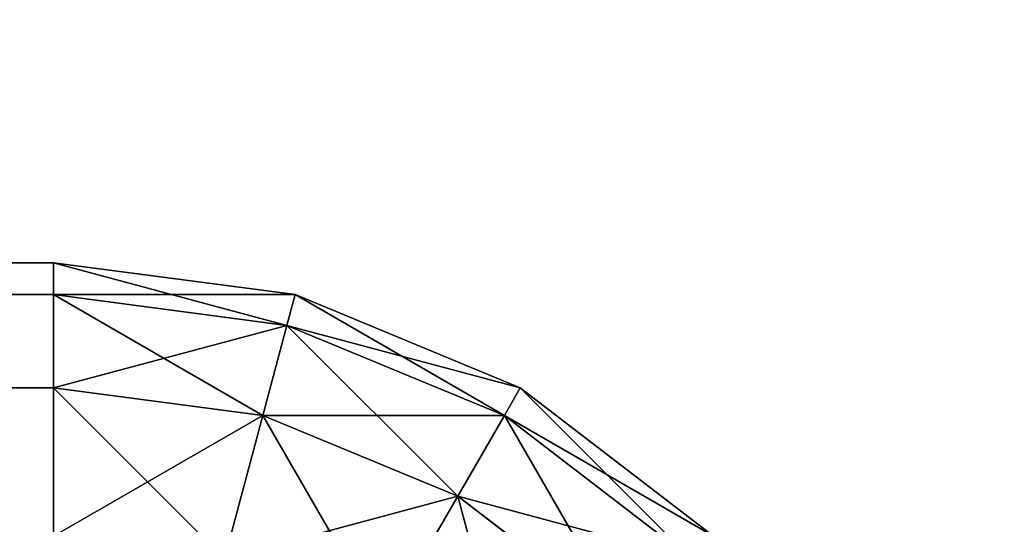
# Model space of a CAD drawing. Extents: x 0 to 706, y 79 to 431.
# Tile 215 of 256: x 237.345 to 237.741, y 257.912 to 258.115. Entities that reach past the tile are written whole.
import ezdxf

# ---------------------------------------------------------------- set-up
doc = ezdxf.new("R2010")
doc.units = 0
doc.header["$MEASUREMENT"] = 0
doc.layers.get('0').update_dxf_attribs({"color": 144, "linetype": 'CONTINUOUS'})
doc.layers.add('BLOC_B_TON', color=134, linetype='CONTINUOUS')
doc.layers.add('SOL', color=36, linetype='CONTINUOUS')

# ---------------------------------------------------------------- blocks, each defined once
blk = doc.blocks.new('B_TON_24___X_24___X_24___1')
for p, q in [((0.375, 24, 23.625), (23.625, 24, 23.625)), ((23.625, 24, 0.375), (0.375, 24, 0.375)), ((23.625, 23.98722, 0.27794), (23.625, 24, 0.375)), ((23.625, 24, 0.375), (23.72206, 23.98722, 0.375)), ((23.625, 24, 23.625), (23.72206, 23.98722, 23.625)), ((23.625, 24, 23.625), (23.625, 24, 20)), ((23.72206, 23.98722, 20), (23.625, 24, 20)), ((23.625, 23.98722, 23.72206), (23.625, 24, 23.625)), ((23.625, 24, 20), (23.625, 24, 0.375)), ((23.625, 23.98722, 23.72206), (0.375, 23.98722, 23.72206)), ((23.625, 23.98722, 0.27794), (0.375, 23.98722, 0.27794)), ((23.625, 23.94976, 23.8125), (23.625, 23.98722, 23.72206)), ((23.625, 23.98722, 0.27794), (23.71875, 23.97488, 0.27794)), ((23.625, 23.94976, 0.1875), (23.625, 23.98722, 0.27794)), ((23.625, 23.98722, 23.72206), (23.71875, 23.97488, 23.72206)), ((23.72206, 23.98722, 0.375), (23.71875, 23.97488, 0.27794)), ((23.72206, 23.98722, 23.625), (23.71875, 23.97488, 23.72206)), ((23.72206, 23.98722, 0.375), (23.8125, 23.94976, 0.375)), ((23.72206, 23.98722, 20), (23.72206, 23.98722, 23.625)), ((23.72206, 23.98722, 23.625), (23.8125, 23.94976, 23.625)), ((23.8125, 23.94976, 20), (23.72206, 23.98722, 20)), ((23.72206, 23.98722, 0.375), (23.72206, 23.98722, 20)), ((23.71875, 23.97488, 0.27794), (23.70905, 23.93869, 0.1875)), ((23.71875, 23.97488, 23.72206), (23.70905, 23.93869, 23.8125)), ((23.71875, 23.97488, 0.27794), (23.80611, 23.93869, 0.27794)), ((23.71875, 23.97488, 23.72206), (23.80611, 23.93869, 23.72206)), ((23.625, 23.94976, 23.8125), (0.375, 23.94976, 23.8125)), ((23.625, 23.94976, 0.1875), (0.375, 23.94976, 0.1875)), ((23.625, 23.89017, 0.10983), (23.625, 23.94976, 0.1875)), ((23.625, 23.94976, 0.1875), (23.70905, 23.93869, 0.1875)), ((23.625, 23.89017, 23.89017), (23.625, 23.94976, 23.8125)), ((23.625, 23.94976, 23.8125), (23.70905, 23.93869, 23.8125)), ((23.8125, 23.94976, 0.375), (23.80611, 23.93869, 0.27794)), ((23.8125, 23.94976, 23.625), (23.80611, 23.93869, 23.72206)), ((23.8125, 23.94976, 0.375), (23.89017, 23.89017, 0.375)), ((23.8125, 23.94976, 20), (23.8125, 23.94976, 23.625)), ((23.8125, 23.94976, 23.625), (23.89017, 23.89017, 23.625)), ((23.89017, 23.89017, 20), (23.8125, 23.94976, 20)), ((23.8125, 23.94976, 0.375), (23.8125, 23.94976, 20)), ((23.70905, 23.93869, 0.1875), (23.69363, 23.88113, 0.10983)), ((23.70905, 23.93869, 23.8125), (23.69363, 23.88113, 23.89017)), ((23.70905, 23.93869, 0.1875), (23.78738, 23.90625, 0.1875)), ((23.70905, 23.93869, 23.8125), (23.78738, 23.90625, 23.8125)), ((23.80611, 23.93869, 0.27794), (23.78738, 23.90625, 0.1875)), ((23.80611, 23.93869, 23.72206), (23.78738, 23.90625, 23.8125)), ((23.80611, 23.93869, 0.27794), (23.88113, 23.88113, 0.27794)), ((23.80611, 23.93869, 23.72206), (23.88113, 23.88113, 23.72206)), ((23.78738, 23.90625, 0.1875), (23.75758, 23.85464, 0.10983)), ((23.78738, 23.90625, 23.8125), (23.75758, 23.85464, 23.89017)), ((23.78738, 23.90625, 0.1875), (23.85464, 23.85464, 0.1875)), ((23.78738, 23.90625, 23.8125), (23.85464, 23.85464, 23.8125))]:
    blk.add_line(p, q)
at = {"color": 253}
mesh = blk.add_polyface(dxfattribs=at)
corners = [(0.375, 24, 20), (23.625, 24, 0.375), (0.375, 24, 0.375), (23.625, 24, 20), (0.375, 24, 23.625), (23.625, 24, 23.625)]
mesh.append_faces([[corners[k] for k in face] for face in [(0, 1, 2), (3, 4, 5)]], dxfattribs={"vtx0": -1, "color": 253})
mesh.append_faces([[corners[k] for k in face] for face in [(1, 0, 3)]], dxfattribs={"vtx0": -1, "vtx1": -1, "color": 253})
mesh.append_faces([[corners[k] for k in face] for face in [(3, 0, 4)]], dxfattribs={"vtx0": -1, "vtx2": -1, "color": 253})
mesh = blk.add_polyface(dxfattribs=at)
corners = [(0.375, 23.98722, 23.72206), (23.625, 24, 23.625), (0.375, 24, 23.625), (23.625, 23.98722, 23.72206)]
mesh.append_faces([[corners[k] for k in face] for face in [(0, 1, 2), (1, 0, 3)]], dxfattribs={"vtx0": -1, "color": 253})
mesh = blk.add_polyface(dxfattribs=at)
corners = [(0.375, 24, 0.375), (23.625, 23.98722, 0.27794), (0.375, 23.98722, 0.27794), (23.625, 24, 0.375)]
mesh.append_faces([[corners[k] for k in face] for face in [(0, 1, 2), (1, 0, 3)]], dxfattribs={"vtx0": -1, "color": 253})
mesh = blk.add_polyface(dxfattribs=at)
corners = [(23.625, 24, 0.375), (23.71875, 23.97488, 0.27794), (23.625, 23.98722, 0.27794), (23.72206, 23.98722, 0.375)]
mesh.append_faces([[corners[k] for k in face] for face in [(0, 1, 2), (1, 0, 3)]], dxfattribs={"vtx0": -1, "color": 253})
mesh = blk.add_polyface(dxfattribs=at)
corners = [(23.625, 24, 23.625), (23.72206, 23.98722, 20), (23.625, 24, 20), (23.72206, 23.98722, 23.625)]
mesh.append_faces([[corners[k] for k in face] for face in [(0, 1, 2), (1, 0, 3)]], dxfattribs={"vtx0": -1, "color": 253})
mesh = blk.add_polyface(dxfattribs=at)
corners = [(23.625, 23.98722, 23.72206), (23.72206, 23.98722, 23.625), (23.625, 24, 23.625), (23.71875, 23.97488, 23.72206)]
mesh.append_faces([[corners[k] for k in face] for face in [(0, 1, 2), (1, 0, 3)]], dxfattribs={"vtx0": -1, "color": 253})
mesh = blk.add_polyface(dxfattribs=at)
corners = [(23.625, 24, 20), (23.72206, 23.98722, 0.375), (23.625, 24, 0.375), (23.72206, 23.98722, 20)]
mesh.append_faces([[corners[k] for k in face] for face in [(0, 1, 2), (1, 0, 3)]], dxfattribs={"vtx0": -1, "color": 253})
mesh = blk.add_polyface(dxfattribs=at)
corners = [(0.375, 23.94976, 23.8125), (23.625, 23.98722, 23.72206), (0.375, 23.98722, 23.72206), (23.625, 23.94976, 23.8125)]
mesh.append_faces([[corners[k] for k in face] for face in [(0, 1, 2), (1, 0, 3)]], dxfattribs={"vtx0": -1, "color": 253})
mesh = blk.add_polyface(dxfattribs=at)
corners = [(0.375, 23.98722, 0.27794), (23.625, 23.94976, 0.1875), (0.375, 23.94976, 0.1875), (23.625, 23.98722, 0.27794)]
mesh.append_faces([[corners[k] for k in face] for face in [(0, 1, 2), (1, 0, 3)]], dxfattribs={"vtx0": -1, "color": 253})
mesh = blk.add_polyface(dxfattribs=at)
corners = [(23.625, 23.98722, 0.27794), (23.70905, 23.93869, 0.1875), (23.625, 23.94976, 0.1875), (23.71875, 23.97488, 0.27794)]
mesh.append_faces([[corners[k] for k in face] for face in [(0, 1, 2), (1, 0, 3)]], dxfattribs={"vtx0": -1, "color": 253})
mesh = blk.add_polyface(dxfattribs=at)
corners = [(23.625, 23.94976, 23.8125), (23.71875, 23.97488, 23.72206), (23.625, 23.98722, 23.72206), (23.70905, 23.93869, 23.8125)]
mesh.append_faces([[corners[k] for k in face] for face in [(0, 1, 2), (1, 0, 3)]], dxfattribs={"vtx0": -1, "color": 253})
mesh = blk.add_polyface(dxfattribs=at)
corners = [(23.72206, 23.98722, 0.375), (23.80611, 23.93869, 0.27794), (23.71875, 23.97488, 0.27794), (23.8125, 23.94976, 0.375)]
mesh.append_faces([[corners[k] for k in face] for face in [(0, 1, 2), (1, 0, 3)]], dxfattribs={"vtx0": -1, "color": 253})
mesh = blk.add_polyface(dxfattribs=at)
corners = [(23.71875, 23.97488, 23.72206), (23.8125, 23.94976, 23.625), (23.72206, 23.98722, 23.625), (23.80611, 23.93869, 23.72206)]
mesh.append_faces([[corners[k] for k in face] for face in [(0, 1, 2), (1, 0, 3)]], dxfattribs={"vtx0": -1, "color": 253})
mesh = blk.add_polyface(dxfattribs=at)
corners = [(23.72206, 23.98722, 23.625), (23.8125, 23.94976, 20), (23.72206, 23.98722, 20), (23.8125, 23.94976, 23.625)]
mesh.append_faces([[corners[k] for k in face] for face in [(0, 1, 2), (1, 0, 3)]], dxfattribs={"vtx0": -1, "color": 253})
mesh = blk.add_polyface(dxfattribs=at)
corners = [(23.72206, 23.98722, 20), (23.8125, 23.94976, 0.375), (23.72206, 23.98722, 0.375), (23.8125, 23.94976, 20)]
mesh.append_faces([[corners[k] for k in face] for face in [(0, 1, 2), (1, 0, 3)]], dxfattribs={"vtx0": -1, "color": 253})
mesh = blk.add_polyface(dxfattribs=at)
corners = [(23.71875, 23.97488, 0.27794), (23.78738, 23.90625, 0.1875), (23.70905, 23.93869, 0.1875), (23.80611, 23.93869, 0.27794)]
mesh.append_faces([[corners[k] for k in face] for face in [(0, 1, 2), (1, 0, 3)]], dxfattribs={"vtx0": -1, "color": 253})
mesh = blk.add_polyface(dxfattribs=at)
corners = [(23.70905, 23.93869, 23.8125), (23.80611, 23.93869, 23.72206), (23.71875, 23.97488, 23.72206), (23.78738, 23.90625, 23.8125)]
mesh.append_faces([[corners[k] for k in face] for face in [(0, 1, 2), (1, 0, 3)]], dxfattribs={"vtx0": -1, "color": 253})
mesh = blk.add_polyface(dxfattribs=at)
corners = [(0.375, 23.89017, 23.89017), (23.625, 23.94976, 23.8125), (0.375, 23.94976, 23.8125), (23.625, 23.89017, 23.89017)]
mesh.append_faces([[corners[k] for k in face] for face in [(0, 1, 2), (1, 0, 3)]], dxfattribs={"vtx0": -1, "color": 253})
mesh = blk.add_polyface(dxfattribs=at)
corners = [(0.375, 23.94976, 0.1875), (23.625, 23.89017, 0.10983), (0.375, 23.89017, 0.10983), (23.625, 23.94976, 0.1875)]
mesh.append_faces([[corners[k] for k in face] for face in [(0, 1, 2), (1, 0, 3)]], dxfattribs={"vtx0": -1, "color": 253})
mesh = blk.add_polyface(dxfattribs=at)
corners = [(23.625, 23.94976, 0.1875), (23.69363, 23.88113, 0.10983), (23.625, 23.89017, 0.10983), (23.70905, 23.93869, 0.1875)]
mesh.append_faces([[corners[k] for k in face] for face in [(0, 1, 2), (1, 0, 3)]], dxfattribs={"vtx0": -1, "color": 253})
mesh = blk.add_polyface(dxfattribs=at)
corners = [(23.625, 23.89017, 23.89017), (23.70905, 23.93869, 23.8125), (23.625, 23.94976, 23.8125), (23.69363, 23.88113, 23.89017)]
mesh.append_faces([[corners[k] for k in face] for face in [(0, 1, 2), (1, 0, 3)]], dxfattribs={"vtx0": -1, "color": 253})
mesh = blk.add_polyface(dxfattribs=at)
corners = [(23.8125, 23.94976, 0.375), (23.88113, 23.88113, 0.27794), (23.80611, 23.93869, 0.27794), (23.89017, 23.89017, 0.375)]
mesh.append_faces([[corners[k] for k in face] for face in [(0, 1, 2), (1, 0, 3)]], dxfattribs={"vtx0": -1, "color": 253})
mesh = blk.add_polyface(dxfattribs=at)
corners = [(23.80611, 23.93869, 23.72206), (23.89017, 23.89017, 23.625), (23.8125, 23.94976, 23.625), (23.88113, 23.88113, 23.72206)]
mesh.append_faces([[corners[k] for k in face] for face in [(0, 1, 2), (1, 0, 3)]], dxfattribs={"vtx0": -1, "color": 253})
mesh = blk.add_polyface(dxfattribs=at)
corners = [(23.8125, 23.94976, 23.625), (23.89017, 23.89017, 20), (23.8125, 23.94976, 20), (23.89017, 23.89017, 23.625)]
mesh.append_faces([[corners[k] for k in face] for face in [(0, 1, 2), (1, 0, 3)]], dxfattribs={"vtx0": -1, "color": 253})
mesh = blk.add_polyface(dxfattribs=at)
corners = [(23.8125, 23.94976, 20), (23.89017, 23.89017, 0.375), (23.8125, 23.94976, 0.375), (23.89017, 23.89017, 20)]
mesh.append_faces([[corners[k] for k in face] for face in [(0, 1, 2), (1, 0, 3)]], dxfattribs={"vtx0": -1, "color": 253})
mesh = blk.add_polyface(dxfattribs=at)
corners = [(23.70905, 23.93869, 0.1875), (23.75758, 23.85464, 0.10983), (23.69363, 23.88113, 0.10983), (23.78738, 23.90625, 0.1875)]
mesh.append_faces([[corners[k] for k in face] for face in [(0, 1, 2), (1, 0, 3)]], dxfattribs={"vtx0": -1, "color": 253})
mesh = blk.add_polyface(dxfattribs=at)
corners = [(23.69363, 23.88113, 23.89017), (23.78738, 23.90625, 23.8125), (23.70905, 23.93869, 23.8125), (23.75758, 23.85464, 23.89017)]
mesh.append_faces([[corners[k] for k in face] for face in [(0, 1, 2), (1, 0, 3)]], dxfattribs={"vtx0": -1, "color": 253})
mesh = blk.add_polyface(dxfattribs=at)
corners = [(23.80611, 23.93869, 0.27794), (23.85464, 23.85464, 0.1875), (23.78738, 23.90625, 0.1875), (23.88113, 23.88113, 0.27794)]
mesh.append_faces([[corners[k] for k in face] for face in [(0, 1, 2), (1, 0, 3)]], dxfattribs={"vtx0": -1, "color": 253})
mesh = blk.add_polyface(dxfattribs=at)
corners = [(23.78738, 23.90625, 23.8125), (23.88113, 23.88113, 23.72206), (23.80611, 23.93869, 23.72206), (23.85464, 23.85464, 23.8125)]
mesh.append_faces([[corners[k] for k in face] for face in [(0, 1, 2), (1, 0, 3)]], dxfattribs={"vtx0": -1, "color": 253})
mesh = blk.add_polyface(dxfattribs=at)
corners = [(23.78738, 23.90625, 0.1875), (23.8125, 23.8125, 0.10983), (23.75758, 23.85464, 0.10983), (23.85464, 23.85464, 0.1875)]
mesh.append_faces([[corners[k] for k in face] for face in [(0, 1, 2), (1, 0, 3)]], dxfattribs={"vtx0": -1, "color": 253})
mesh = blk.add_polyface(dxfattribs=at)
corners = [(23.75758, 23.85464, 23.89017), (23.85464, 23.85464, 23.8125), (23.78738, 23.90625, 23.8125), (23.8125, 23.8125, 23.89017)]
mesh.append_faces([[corners[k] for k in face] for face in [(0, 1, 2), (1, 0, 3)]], dxfattribs={"vtx0": -1, "color": 253})
blk = doc.blocks.new('GROUPE_5')
at = {"color": 67}
mesh = blk.add_polyface(dxfattribs=at)
corners = [(568.9375, 0), (-137.125, 351.125), (-137.125, 0), (568.9375, 351.125)]
mesh.append_faces([[corners[k] for k in face] for face in [(0, 1, 2), (1, 0, 3)]], dxfattribs={"vtx0": -1, "color": 67})

msp = doc.modelspace()

# ---------------------------------------------------------------- block references
at = {"layer": 'BLOC_B_TON'}
msp.add_blockref('B_TON_24___X_24___X_24___1', (213.73403, 234.0173, 30.34976), dxfattribs=at)
at = {"layer": 'SOL'}
msp.add_blockref('GROUPE_5', (137.125, 79.39059, 50.34976), dxfattribs=at)

doc.saveas('drawing.dxf')
